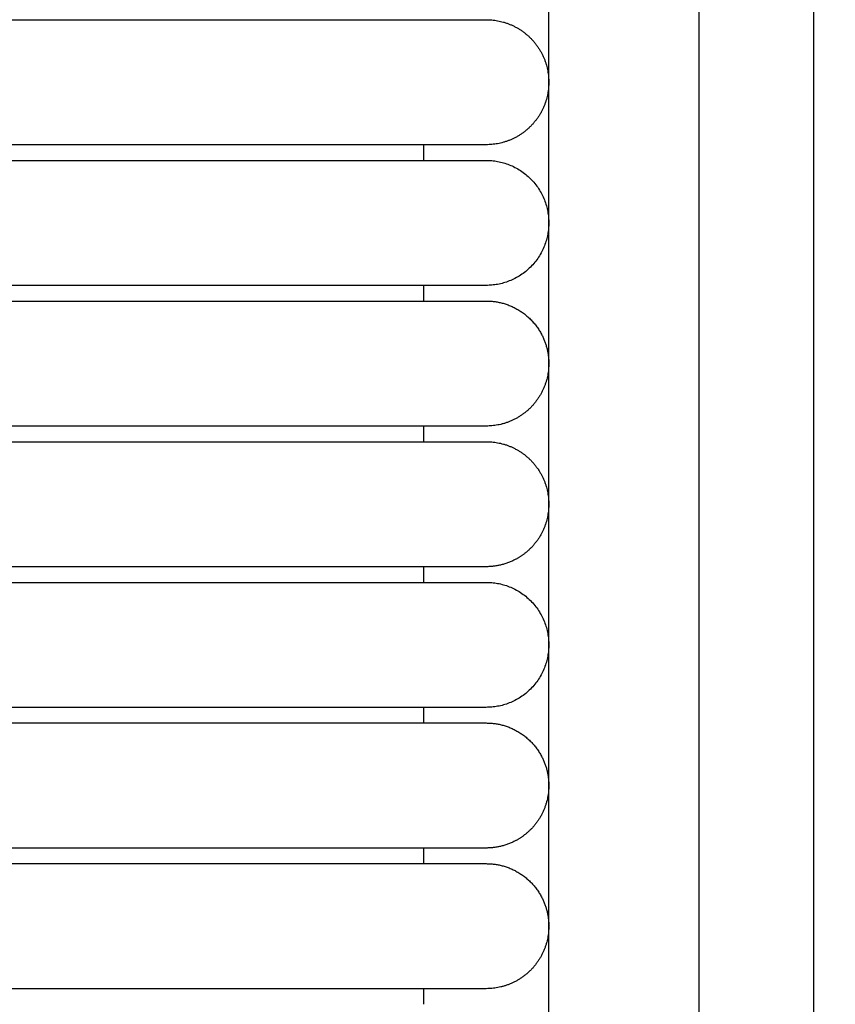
# Model space of a CAD drawing. Header units: millimetres. Extents: x -31695 to -19845, y -5614 to 7253.
# Tile 101 of 256: x -31380 to -31354, y 5045 to 5076. Entities that reach past the tile are written whole.
import ezdxf

# ---------------------------------------------------------------- set-up
doc = ezdxf.new("R2010")
doc.units = ezdxf.units.MM
doc.layers.add('2d', color=7, linetype='Continuous', true_color=0x000000)

msp = doc.modelspace()

# ---------------------------------------------------------------- linework, layer by layer
at = {"layer": '2d', "linetype": 'Continuous', "lineweight": -3}
msp.add_lwpolyline([(-31363.204, 4642.495), (-31363.204, 5407.495)], dxfattribs=at)
for points, knots in [([(-31357.749, 4624.902), (-31357.832, 4626.341), (-31357.901, 4627.78), (-31357.96, 4629.221), (-31358.024, 4630.779), (-31358.076, 4632.338), (-31358.12, 4633.897), (-31358.166, 4635.575), (-31358.204, 4637.252), (-31358.234, 4638.931), (-31358.268, 4640.756), (-31358.293, 4642.581), (-31358.313, 4644.407), (-31358.334, 4646.353), (-31358.349, 4648.299), (-31358.361, 4650.245), (-31358.373, 4652.277), (-31358.38, 4654.31), (-31358.385, 4656.342), (-31358.391, 4658.489), (-31358.393, 4660.636), (-31358.395, 4662.783), (-31358.397, 4666.01), (-31358.397, 4669.236), (-31358.397, 4672.463), (-31358.396, 4682.95), (-31358.396, 4693.438), (-31358.396, 4703.926), (-31358.396, 4715.826), (-31358.396, 4727.727), (-31358.396, 4739.627), (-31358.396, 4752.869), (-31358.396, 4766.11), (-31358.396, 4779.351), (-31358.396, 4793.947), (-31358.396, 4808.544), (-31358.396, 4823.14), (-31358.396, 4854.606), (-31358.396, 4886.071), (-31358.396, 4917.536), (-31358.396, 4950.544), (-31358.396, 4983.553), (-31358.396, 5016.561), (-31358.396, 5049.57), (-31358.396, 5082.578), (-31358.396, 5115.586), (-31358.396, 5131.318), (-31358.396, 5147.051), (-31358.396, 5162.784), (-31358.396, 5178.517), (-31358.396, 5194.251), (-31358.396, 5209.983), (-31358.396, 5217.281), (-31358.396, 5224.579), (-31358.396, 5231.877), (-31358.396, 5239.175), (-31358.396, 5246.473), (-31358.396, 5253.771), (-31358.396, 5259.091), (-31358.396, 5264.412), (-31358.396, 5269.732)], [0, 0, 0, 0, 4.32571, 4.32571, 4.32571, 9.006348, 9.006348, 9.006348, 14.041632, 14.041632, 14.041632, 19.519096, 19.519096, 19.519096, 25.35732, 25.35732, 25.35732, 31.454857, 31.454857, 31.454857, 37.895938, 37.895938, 37.895938, 47.575429, 47.575429, 47.575429, 79.038556, 79.038556, 79.038556, 114.740207, 114.740207, 114.740207, 154.464201, 154.464201, 154.464201, 198.253062, 198.253062, 198.253062, 292.648844, 292.648844, 292.648844, 391.674129, 391.674129, 391.674129, 490.698643, 490.698643, 490.698643, 537.896832, 537.896832, 537.896832, 585.096367, 585.096367, 585.096367, 606.990068, 606.990068, 606.990068, 628.884072, 628.884072, 628.884072, 644.845046, 644.845046, 644.845046, 644.845046]), ([(-31354.038, 4625.082), (-31354.121, 4626.499), (-31354.19, 4627.927), (-31354.249, 4629.346), (-31354.313, 4630.891), (-31354.365, 4632.436), (-31354.409, 4633.982), (-31354.456, 4635.649), (-31354.494, 4637.316), (-31354.525, 4638.984), (-31354.559, 4640.802), (-31354.585, 4642.619), (-31354.606, 4644.437), (-31354.628, 4646.378), (-31354.644, 4648.318), (-31354.656, 4650.259), (-31354.669, 4652.288), (-31354.677, 4654.317), (-31354.683, 4656.346), (-31354.69, 4658.491), (-31354.693, 4660.636), (-31354.695, 4662.782), (-31354.698, 4665.264), (-31354.699, 4667.746), (-31354.7, 4670.228), (-31354.7, 4670.972), (-31354.7, 4671.716), (-31354.7, 4672.46), (-31354.703, 4682.948), (-31354.706, 4693.436), (-31354.708, 4703.924), (-31354.71, 4715.824), (-31354.712, 4727.725), (-31354.714, 4739.626), (-31354.715, 4752.867), (-31354.717, 4766.109), (-31354.718, 4779.35), (-31354.719, 4793.947), (-31354.72, 4808.543), (-31354.721, 4823.14), (-31354.722, 4854.605), (-31354.723, 4886.07), (-31354.723, 4917.536), (-31354.723, 4950.544), (-31354.723, 4983.553), (-31354.723, 5016.561), (-31354.723, 5049.569), (-31354.723, 5082.578), (-31354.723, 5115.586), (-31354.723, 5131.319), (-31354.723, 5147.051), (-31354.722, 5162.784), (-31354.722, 5178.517), (-31354.721, 5194.251), (-31354.721, 5209.984), (-31354.72, 5217.282), (-31354.72, 5224.58), (-31354.719, 5231.878), (-31354.719, 5238.188), (-31354.718, 5244.497), (-31354.718, 5250.807)], [0, 0, 0, 0, 4.271346, 4.271346, 4.271346, 8.910793, 8.910793, 8.910793, 13.915218, 13.915218, 13.915218, 19.369775, 19.369775, 19.369775, 25.191998, 25.191998, 25.191998, 31.279337, 31.279337, 31.279337, 37.714779, 37.714779, 37.714779, 45.161136, 45.161136, 45.161136, 47.392834, 47.392834, 47.392834, 78.857016, 78.857016, 78.857016, 114.55941, 114.55941, 114.55941, 154.283912, 154.283912, 154.283912, 198.073133, 198.073133, 198.073133, 292.469323, 292.469323, 292.469323, 391.494727, 391.494727, 391.494727, 490.51936, 490.51936, 490.51936, 537.717708, 537.717708, 537.717708, 584.917492, 584.917492, 584.917492, 606.811354, 606.811354, 606.811354, 625.740521, 625.740521, 625.740521, 625.740521])]:
    msp.add_open_spline(points, degree=3, knots=knots, dxfattribs=at)
for points in [[(-31400.855, 5076.495), (-31386.53, 5076.495), (-31372.204, 5076.495)], [(-31372.204, 5072.495), (-31380.974, 5072.495), (-31389.743, 5072.495)], [(-31367.204, 5071.995), (-31367.204, 5072.245), (-31367.204, 5072.496)], [(-31389.743, 5071.995), (-31380.974, 5071.995), (-31372.204, 5071.995)], [(-31372.204, 5067.995), (-31380.974, 5067.995), (-31389.743, 5067.995)], [(-31367.204, 5067.496), (-31367.204, 5067.745), (-31367.204, 5067.995)], [(-31400.912, 5067.495), (-31386.558, 5067.495), (-31372.204, 5067.495)], [(-31372.204, 5063.495), (-31380.974, 5063.495), (-31389.743, 5063.495)], [(-31367.204, 5062.995), (-31367.204, 5063.245), (-31367.204, 5063.495)], [(-31389.743, 5062.995), (-31380.974, 5062.995), (-31372.204, 5062.995)], [(-31372.204, 5058.995), (-31380.974, 5058.995), (-31389.743, 5058.995)], [(-31367.204, 5058.495), (-31367.204, 5058.745), (-31367.204, 5058.995)], [(-31389.743, 5058.495), (-31380.974, 5058.495), (-31372.204, 5058.495)], [(-31372.204, 5054.495), (-31380.974, 5054.495), (-31389.743, 5054.495)], [(-31367.204, 5053.995), (-31367.204, 5054.245), (-31367.204, 5054.495)], [(-31400.898, 5053.995), (-31386.551, 5053.995), (-31372.204, 5053.995)], [(-31372.204, 5049.995), (-31380.974, 5049.995), (-31389.743, 5049.995)], [(-31367.204, 5049.495), (-31367.204, 5049.745), (-31367.204, 5049.995)], [(-31400.912, 5049.495), (-31386.558, 5049.495), (-31372.204, 5049.495)], [(-31372.204, 5045.495), (-31380.974, 5045.495), (-31389.743, 5045.495)], [(-31367.204, 5044.995), (-31367.204, 5045.245), (-31367.204, 5045.495)]]:
    msp.add_open_spline(points, degree=2, dxfattribs=at)
for points, weights, knots in [([(-31372.204, 5076.495), (-31369.305, 5076.495), (-31367.255, 5076.495), (-31365.204, 5076.495), (-31365.204, 5076.495)], [1, 0.853553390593, 0.853553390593, 0.853553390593, 1], [0, 0, 0, 5.79899, 5.79899, 11.59798, 11.59798, 11.59798]), ([(-31365.204, 5076.495), (-31364.376, 5076.495), (-31363.79, 5075.909), (-31363.204, 5075.323), (-31363.204, 5074.495), (-31363.204, 5073.667), (-31363.79, 5073.081), (-31364.376, 5072.495), (-31365.204, 5072.495)], [1, 0.853553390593, 0.853553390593, 0.853553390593, 1, 0.853553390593, 0.853553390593, 0.853553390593, 1], [0, 0, 0, 1.656854, 1.656854, 3.313708, 3.313708, 4.970563, 4.970563, 6.627417, 6.627417, 6.627417]), ([(-31365.204, 5072.495), (-31365.204, 5072.495), (-31367.255, 5072.495), (-31369.305, 5072.495), (-31372.204, 5072.495)], [1, 0.853553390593, 0.853553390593, 0.853553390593, 1], [0, 0, 0, 5.79899, 5.79899, 11.59798, 11.59798, 11.59798]), ([(-31372.204, 5071.995), (-31369.305, 5071.995), (-31367.255, 5071.995), (-31365.204, 5071.995), (-31365.204, 5071.995)], [1, 0.853553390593, 0.853553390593, 0.853553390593, 1], [0, 0, 0, 5.79899, 5.79899, 11.59798, 11.59798, 11.59798]), ([(-31365.204, 5071.995), (-31363.204, 5071.995), (-31363.204, 5069.995), (-31363.204, 5067.995), (-31365.204, 5067.995)], [1, 0.707106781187, 1, 0.707106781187, 1], [6.283185, 6.283185, 6.283185, 9.424778, 9.424778, 12.566371, 12.566371, 12.566371]), ([(-31365.204, 5067.995), (-31365.204, 5067.995), (-31367.255, 5067.995), (-31369.305, 5067.995), (-31372.204, 5067.995)], [1, 0.853553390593, 0.853553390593, 0.853553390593, 1], [0, 0, 0, 5.79899, 5.79899, 11.59798, 11.59798, 11.59798]), ([(-31372.204, 5067.495), (-31369.305, 5067.495), (-31367.255, 5067.495), (-31365.204, 5067.495), (-31365.204, 5067.495)], [1, 0.853553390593, 0.853553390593, 0.853553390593, 1], [0, 0, 0, 5.79899, 5.79899, 11.59798, 11.59798, 11.59798]), ([(-31363.422, 5066.403), (-31363.204, 5065.975), (-31363.204, 5065.495), (-31363.204, 5064.667), (-31363.79, 5064.081), (-31364.376, 5063.495), (-31365.204, 5063.495)], [0.874965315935, 0.909550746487, 1, 0.853553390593, 0.853553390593, 0.853553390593, 1], [2.290392, 2.290392, 2.290392, 3.313708, 3.313708, 4.970563, 4.970563, 6.627417, 6.627417, 6.627417]), ([(-31365.204, 5063.495), (-31365.204, 5063.495), (-31367.255, 5063.495), (-31369.305, 5063.495), (-31372.204, 5063.495)], [1, 0.853553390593, 0.853553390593, 0.853553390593, 1], [0, 0, 0, 5.79899, 5.79899, 11.59798, 11.59798, 11.59798]), ([(-31372.204, 5062.995), (-31369.305, 5062.995), (-31367.255, 5062.995), (-31365.204, 5062.995), (-31365.204, 5062.995)], [1, 0.853553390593, 0.853553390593, 0.853553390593, 1], [0, 0, 0, 5.79899, 5.79899, 11.59798, 11.59798, 11.59798]), ([(-31365.204, 5062.995), (-31364.376, 5062.995), (-31363.79, 5062.409), (-31363.204, 5061.823), (-31363.204, 5060.995), (-31363.204, 5060.167), (-31363.79, 5059.581), (-31364.014, 5059.357), (-31364.296, 5059.213)], [1, 0.853553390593, 0.853553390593, 0.853553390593, 1, 0.853553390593, 0.853553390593, 0.853553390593, 0.874965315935], [0, 0, 0, 1.656854, 1.656854, 3.313708, 3.313708, 4.970563, 4.970563, 5.604101, 5.604101, 5.604101]), ([(-31365.204, 5058.995), (-31365.204, 5058.995), (-31367.255, 5058.995), (-31369.305, 5058.995), (-31372.204, 5058.995)], [1, 0.853553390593, 0.853553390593, 0.853553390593, 1], [0, 0, 0, 5.79899, 5.79899, 11.59798, 11.59798, 11.59798]), ([(-31372.204, 5058.495), (-31369.305, 5058.495), (-31367.255, 5058.495), (-31365.204, 5058.495), (-31365.204, 5058.495)], [1, 0.853553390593, 0.853553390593, 0.853553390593, 1], [0, 0, 0, 5.79899, 5.79899, 11.59798, 11.59798, 11.59798]), ([(-31365.204, 5058.495), (-31363.204, 5058.495), (-31363.204, 5056.495), (-31363.204, 5054.495), (-31365.204, 5054.495)], [1, 0.707106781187, 1, 0.707106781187, 1], [6.283185, 6.283185, 6.283185, 9.424778, 9.424778, 12.566371, 12.566371, 12.566371]), ([(-31365.204, 5054.495), (-31365.204, 5054.495), (-31367.255, 5054.495), (-31369.305, 5054.495), (-31372.204, 5054.495)], [1, 0.853553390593, 0.853553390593, 0.853553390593, 1], [0, 0, 0, 5.79899, 5.79899, 11.59798, 11.59798, 11.59798]), ([(-31372.204, 5053.995), (-31369.305, 5053.995), (-31367.255, 5053.995), (-31365.204, 5053.995), (-31365.204, 5053.995)], [1, 0.853553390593, 0.853553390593, 0.853553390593, 1], [0, 0, 0, 5.79899, 5.79899, 11.59798, 11.59798, 11.59798]), ([(-31363.422, 5052.903), (-31363.204, 5052.475), (-31363.204, 5051.995), (-31363.204, 5051.167), (-31363.79, 5050.581), (-31364.014, 5050.357), (-31364.296, 5050.213)], [0.874965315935, 0.909550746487, 1, 0.853553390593, 0.853553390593, 0.853553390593, 0.874965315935], [2.290392, 2.290392, 2.290392, 3.313708, 3.313708, 4.970563, 4.970563, 5.604101, 5.604101, 5.604101]), ([(-31365.204, 5049.995), (-31365.204, 5049.995), (-31367.255, 5049.995), (-31369.305, 5049.995), (-31372.204, 5049.995)], [1, 0.853553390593, 0.853553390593, 0.853553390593, 1], [0, 0, 0, 5.79899, 5.79899, 11.59798, 11.59798, 11.59798]), ([(-31372.204, 5049.495), (-31369.305, 5049.495), (-31367.255, 5049.495), (-31365.204, 5049.495), (-31365.204, 5049.495)], [1, 0.853553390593, 0.853553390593, 0.853553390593, 1], [0, 0, 0, 5.79899, 5.79899, 11.59798, 11.59798, 11.59798]), ([(-31363.422, 5048.403), (-31363.204, 5047.975), (-31363.204, 5047.495), (-31363.204, 5046.667), (-31363.79, 5046.081), (-31364.376, 5045.495), (-31365.204, 5045.495)], [0.874965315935, 0.909550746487, 1, 0.853553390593, 0.853553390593, 0.853553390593, 1], [2.290392, 2.290392, 2.290392, 3.313708, 3.313708, 4.970563, 4.970563, 6.627417, 6.627417, 6.627417]), ([(-31365.204, 5045.495), (-31365.204, 5045.495), (-31367.255, 5045.495), (-31369.305, 5045.495), (-31372.204, 5045.495)], [1, 0.853553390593, 0.853553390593, 0.853553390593, 1], [0, 0, 0, 5.79899, 5.79899, 11.59798, 11.59798, 11.59798])]:
    msp.add_rational_spline(points, weights, degree=2, knots=knots, dxfattribs=at)
for points, weights in [([(-31365.204, 5067.495), (-31363.979, 5067.495), (-31363.422, 5066.403)], [1, 0.797556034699, 0.874965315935]), ([(-31364.296, 5059.213), (-31364.724, 5058.995), (-31365.204, 5058.995)], [0.874965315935, 0.909550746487, 1]), ([(-31365.204, 5053.995), (-31363.979, 5053.995), (-31363.422, 5052.903)], [1, 0.797556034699, 0.874965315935]), ([(-31364.296, 5050.213), (-31364.724, 5049.995), (-31365.204, 5049.995)], [0.874965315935, 0.909550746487, 1]), ([(-31365.204, 5049.495), (-31363.979, 5049.495), (-31363.422, 5048.403)], [1, 0.797556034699, 0.874965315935])]:
    msp.add_rational_spline(points, weights, degree=2, dxfattribs=at)

doc.saveas('drawing.dxf')
